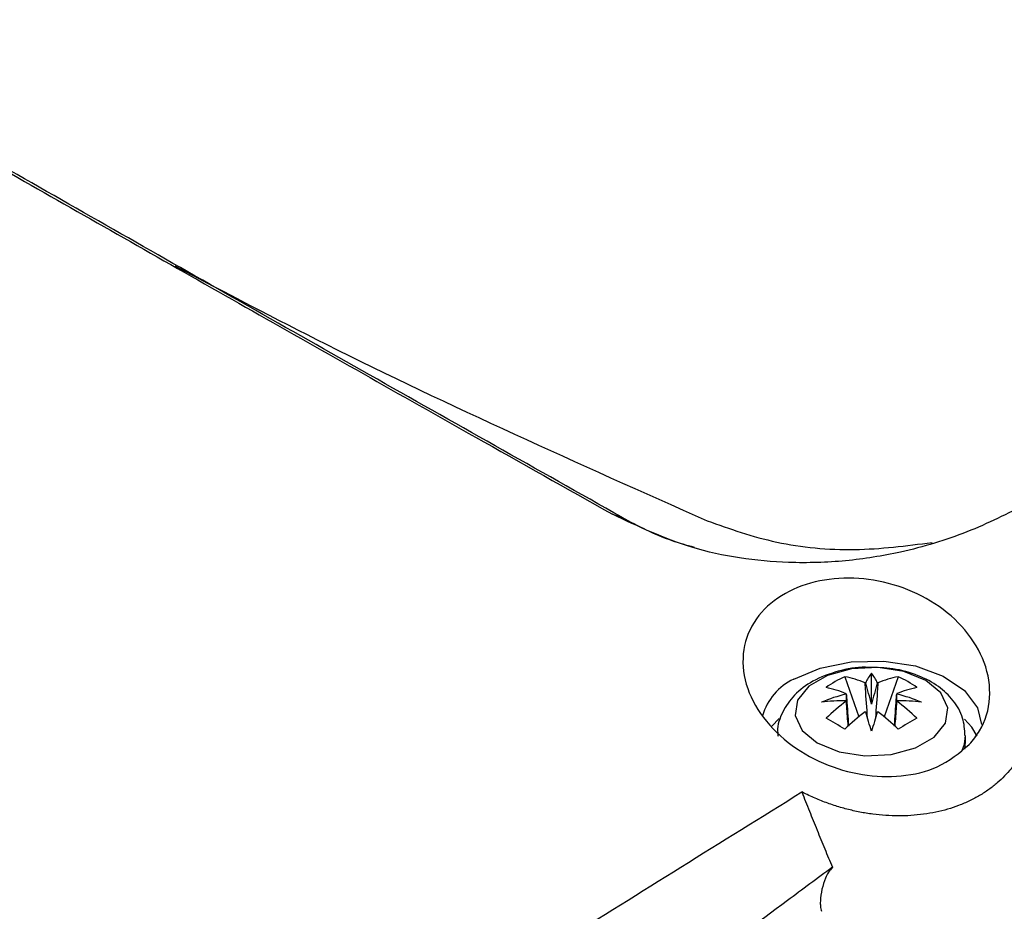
# Model space of a CAD drawing. Header units: millimetres. Extents: x -0.387 to 0.594, y -0.166 to 0.447.
# Tile 78 of 109: x 0.426 to 0.464, y -0.029 to 0.006. Entities that reach past the tile are written whole.
import ezdxf

# ---------------------------------------------------------------- set-up
doc = ezdxf.new("R2010")
doc.units = ezdxf.units.MM
doc.layers.add('FORMAT', color=7, linetype='Continuous')

msp = doc.modelspace()

# ---------------------------------------------------------------- linework, layer by layer
at = {"layer": 'FORMAT', "color": 7, "linetype": 'Continuous', "lineweight": 25}
for p, q in [((0.448654, -0.013207), (0.449015, -0.013321)), ((0.458702, -0.020577), (0.458702, -0.019374)), ((0.457668, -0.019507), (0.458206, -0.021064)), ((0.459736, -0.019507), (0.459198, -0.021064)), ((0.455117, -0.021129), (0.454833, -0.02143)), ((0.46232, -0.022315), (0.462352, -0.022038)), ((0.462352, -0.022038), (0.462352, -0.021793))]:
    msp.add_line(p, q, dxfattribs=at)
at = {"layer": 'FORMAT', "color": 7, "linetype": 'Continuous', "lineweight": 25, "flags": 128}
for points in [[(0.455688, -0.019605), (0.456711, -0.01917), (0.45791, -0.018928), (0.459179, -0.0189), (0.460406, -0.01909), (0.461482, -0.01948), (0.46231, -0.020036), (0.462818, -0.020708), (0.462964, -0.02136)], [(0.4566, -0.022075), (0.457445, -0.022417), (0.458443, -0.022571), (0.459471, -0.022519), (0.460407, -0.022267), (0.461137, -0.021846), (0.461574, -0.021306), (0.461664, -0.020712), (0.461397, -0.020136), (0.460804, -0.019648), (0.459958, -0.019306), (0.458961, -0.019151), (0.457932, -0.019203), (0.456997, -0.019455), (0.456266, -0.019877), (0.45583, -0.020417), (0.45574, -0.021011), (0.456007, -0.021587), (0.4566, -0.022075)], [(0.462807, -0.021812), (0.462597, -0.021465), (0.462311, -0.02115)], [(0.462213, -0.022369), (0.462307, -0.022122), (0.462352, -0.021789)]]:
    msp.add_lwpolyline(points, dxfattribs=at)
at = {"layer": 'FORMAT', "color": 7, "linetype": 'Continuous', "lineweight": 25}
for centre, radius, start, end in [((0.46006, -0.020458), 0.0017377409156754, 141.388757, 155.627082), ((0.457344, -0.020458), 0.0017377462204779, 24.372692, 38.610714), ((0.456612, -0.021621), 0.0022170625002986, 114.616907, 164.448364), ((0.459454, -0.023442), 0.0043219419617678, 114.414139, 125.580484), ((0.456914, -0.023411), 0.0039761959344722, 67.227963, 79.06503), ((0.458693, -0.021379), 0.001651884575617, 97.523592, 98.373059), ((0.458711, -0.021379), 0.0016518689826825, 81.628231, 82.477703), ((0.46049, -0.023411), 0.0039762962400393, 100.936087, 112.773034), ((0.45795, -0.023442), 0.0043218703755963, 54.420467, 65.586887), ((0.459327, -0.026659), 0.0066766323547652, 103.940439, 112.646315), ((0.456185, -0.023831), 0.0039761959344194, 67.227963, 79.06503), ((0.458084, -0.020324), 0.0003934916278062, 156.164176, 158.374823), ((0.461219, -0.023831), 0.003976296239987, 100.936087, 112.773034), ((0.45932, -0.020324), 0.0003934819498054, 21.625356, 23.836039), ((0.458077, -0.026659), 0.006676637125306, 67.354995, 76.060858), ((0.457722, -0.028463), 0.0080242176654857, 90.025972, 96.913848), ((0.462434, -0.026778), 0.0078865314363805, 126.671318, 134.165498), ((0.458084, -0.020294), 0.0003934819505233, 201.625356, 203.836039), ((0.45497, -0.026778), 0.0078865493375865, 45.835564, 53.329683), ((0.45932, -0.020294), 0.0003934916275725, 336.164176, 338.374823), ((0.459682, -0.028463), 0.0080243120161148, 83.087511, 89.975343), ((0.463163, -0.027199), 0.0078865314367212, 126.671318, 134.165498), ((0.458693, -0.019239), 0.0016518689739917, 261.628231, 262.477703), ((0.176407, -0.106618), 0.294813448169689, 16.756807, 16.907819), ((0.740528, -0.106473), 0.2943228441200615, 163.092624, 163.243888), ((0.458711, -0.019239), 0.0016518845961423, 277.523592, 278.373059), ((0.454241, -0.027199), 0.0078865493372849, 45.835564, 53.329683), ((0.450871, -0.032475), 0.0128742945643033, 58.132039, 61.875315), ((0.466533, -0.032475), 0.0128741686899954, 118.125636, 121.868987)]:
    msp.add_arc(centre, radius, start, end, dxfattribs=at)
for centre, major_axis, ratio, start_param, end_param in [((0.45841, -0.020622), (-0.0009359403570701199, 0.003601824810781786), 0.078961, 4.704138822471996, 4.938741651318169), ((0.458994, -0.020622), (0.0009358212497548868, 0.003601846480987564), 0.078957, 1.344441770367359, 1.579044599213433), ((0.45865, -0.020483), (-0.0001581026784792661, 0.004022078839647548), 0.229108, 1.486177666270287, 1.617711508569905), ((0.458754, -0.020483), (0.0001579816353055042, 0.004022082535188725), 0.229107, 4.665527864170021, 4.797005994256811)]:
    msp.add_ellipse(centre, major_axis=major_axis, ratio=ratio, start_param=start_param, end_param=end_param, dxfattribs=at)
for points, knots in [([(0.3808975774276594, 0.0259058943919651), (0.3822814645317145, 0.0250759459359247), (0.3850524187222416, 0.023414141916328), (0.3895528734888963, 0.0207412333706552), (0.3943143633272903, 0.0179319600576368), (0.3994436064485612, 0.0149260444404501), (0.4049360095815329, 0.0117274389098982), (0.4112466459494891, 0.0080742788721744), (0.4170829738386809, 0.0047165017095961), (0.4223171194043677, 0.001719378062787), (0.4263449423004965, -0.0005800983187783), (0.4304689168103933, -0.0029276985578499), (0.434678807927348, -0.005317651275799), (0.4389706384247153, -0.0077475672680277), (0.4436212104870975, -0.0103744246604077), (0.446875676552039, -0.0122064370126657), (0.4486538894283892, -0.0132074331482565)], [0, 0, 0, 0, 0.08123066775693, 0.1626479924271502, 0.2446651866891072, 0.3268981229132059, 0.4134742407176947, 0.5003212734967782, 0.6074229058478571, 0.6612073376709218, 0.7153780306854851, 0.7696127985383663, 0.8242335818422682, 0.8790413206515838, 0.933909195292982, 0.9999999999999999, 0.9999999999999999, 0.9999999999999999, 0.9999999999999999]), ([(0.4468733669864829, -0.0568047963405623), (0.4490907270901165, -0.0547399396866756), (0.4535747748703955, -0.0505642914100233), (0.460378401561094, -0.0444476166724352), (0.4672710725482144, -0.03841406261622), (0.4742053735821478, -0.0325226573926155), (0.4811714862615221, -0.0267769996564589), (0.4881643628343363, -0.0211806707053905), (0.4951829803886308, -0.0157339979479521), (0.5022311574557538, -0.0104363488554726), (0.5109020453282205, -0.0041313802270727), (0.5212087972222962, 0.0030421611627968), (0.5331750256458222, 0.0108821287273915), (0.5451910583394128, 0.0183074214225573), (0.5532206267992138, 0.0228624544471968), (0.5572377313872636, 0.025141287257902)], [0, 0, 0, 0, 0.0622011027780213, 0.1257859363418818, 0.1893965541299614, 0.2530847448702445, 0.3167987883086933, 0.3803835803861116, 0.4439938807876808, 0.507681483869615, 0.5713950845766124, 0.6782397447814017, 0.7852056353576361, 0.8925407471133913, 0.9999999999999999, 0.9999999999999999, 0.9999999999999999, 0.9999999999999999]), ([(0.449015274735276, -0.0133206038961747), (0.445733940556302, -0.0114713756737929), (0.4392144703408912, -0.0077972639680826), (0.4297834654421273, -0.0024441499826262), (0.4207234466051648, 0.0027289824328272), (0.4120955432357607, 0.007690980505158), (0.4039618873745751, 0.0124051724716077), (0.3963940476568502, 0.0168307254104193), (0.3893257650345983, 0.0210019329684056), (0.3851129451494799, 0.0235230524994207), (0.3829923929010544, 0.0247920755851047)], [0, 0, 0, 0, 0.1258921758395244, 0.2501270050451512, 0.3757500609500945, 0.5007169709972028, 0.6251788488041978, 0.7502958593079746, 0.8743096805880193, 1, 1, 1, 1]), ([(0.5578313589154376, 0.0198164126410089), (0.5555341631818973, 0.0185208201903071), (0.5508576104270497, 0.0158832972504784), (0.5438035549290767, 0.0116956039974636), (0.536669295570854, 0.0073016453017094), (0.5295389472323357, 0.002735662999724), (0.5224213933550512, -0.001992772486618), (0.5153215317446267, -0.0068811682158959), (0.5082403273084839, -0.0119283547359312), (0.501174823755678, -0.0171367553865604), (0.4927621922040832, -0.0235453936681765), (0.4830243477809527, -0.0312730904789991), (0.4719910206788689, -0.0404754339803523), (0.4610202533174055, -0.0500369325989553), (0.4537855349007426, -0.0567206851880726), (0.4501662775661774, -0.0600643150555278)], [0, 0, 0, 0, 0.0629734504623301, 0.1281992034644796, 0.1934519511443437, 0.2587859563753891, 0.3241471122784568, 0.3893728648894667, 0.454625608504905, 0.5199596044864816, 0.585320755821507, 0.6887198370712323, 0.7922265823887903, 0.8960587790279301, 1, 1, 1, 1]), ([(0.4316819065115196, -0.003576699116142), (0.4336249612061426, -0.0045986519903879), (0.4402461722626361, -0.0080810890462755), (0.4473261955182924, -0.0112330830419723), (0.4523285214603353, -0.0134600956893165)], [0, 0, 0, 0, 0.2934591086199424, 1, 1, 1, 1]), ([(0.4647404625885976, -0.0127906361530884), (0.463979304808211, -0.0131787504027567), (0.4624579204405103, -0.0139545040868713), (0.4600552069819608, -0.0146755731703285), (0.4577110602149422, -0.0150543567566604), (0.4549921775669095, -0.0151392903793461), (0.4517783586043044, -0.0146907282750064), (0.4496552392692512, -0.0136828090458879), (0.4486538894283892, -0.0132074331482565)], [0, 0, 0, 0, 0.1671536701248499, 0.334102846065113, 0.462468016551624, 0.5906946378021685, 0.8069548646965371, 1, 1, 1, 1]), ([(0.4490152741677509, -0.0133206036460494), (0.4496420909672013, -0.0136548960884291), (0.4505266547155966, -0.0141266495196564), (0.4515268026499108, -0.0143974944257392), (0.451818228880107, -0.0144764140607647)], [0, 0, 0, 0, 0.708616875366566, 1, 1, 1, 1]), ([(0.4523285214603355, -0.0134600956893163), (0.4532010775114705, -0.0137707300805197), (0.4549461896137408, -0.0143919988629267), (0.4580441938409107, -0.014688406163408), (0.4600547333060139, -0.0144292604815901), (0.4610511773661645, -0.0143008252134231)], [0, 0, 0, 0, 0.3352786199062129, 0.6705572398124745, 1, 1, 1, 1]), ([(0.4624960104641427, -0.0221369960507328), (0.4621112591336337, -0.0224595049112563), (0.4613952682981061, -0.0230596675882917), (0.459875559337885, -0.0234157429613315), (0.4583319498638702, -0.0233648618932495), (0.4567900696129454, -0.0229110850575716), (0.4553964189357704, -0.0220877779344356), (0.454311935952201, -0.020953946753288), (0.4537031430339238, -0.0196293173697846), (0.4536784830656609, -0.0182852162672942), (0.4542401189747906, -0.0171035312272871), (0.4552861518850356, -0.0162249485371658), (0.4566611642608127, -0.0157262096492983), (0.4582060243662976, -0.0156329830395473), (0.4597748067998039, -0.0159430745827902), (0.4612261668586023, -0.0166371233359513), (0.4624099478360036, -0.0176701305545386), (0.463173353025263, -0.0189542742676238), (0.4633796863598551, -0.0203337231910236), (0.4630678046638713, -0.0214291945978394), (0.4626368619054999, -0.0219626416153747), (0.4624960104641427, -0.0221369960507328)], [0, 0, 0, 0, 0.0586499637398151, 0.1091427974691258, 0.1590580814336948, 0.2102218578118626, 0.2637035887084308, 0.3195557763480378, 0.3767716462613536, 0.4337374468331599, 0.4890543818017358, 0.5421808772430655, 0.5935101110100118, 0.6440371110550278, 0.6949557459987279, 0.7473317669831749, 0.80181112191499, 0.858310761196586, 0.9157944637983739, 0.9724778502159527, 1, 1, 1, 1]), ([(0.4643961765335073, -0.0183788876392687), (0.4644919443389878, -0.0185697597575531), (0.4646595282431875, -0.0189037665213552), (0.464824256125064, -0.0193961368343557), (0.4649308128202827, -0.019847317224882), (0.4649886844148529, -0.0203056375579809), (0.4649961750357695, -0.0207589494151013), (0.4649542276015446, -0.0212016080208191), (0.464864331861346, -0.0216327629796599), (0.4647237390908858, -0.0220568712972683), (0.4645447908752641, -0.0224396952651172), (0.4642771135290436, -0.0228840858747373), (0.4639620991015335, -0.0232739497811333), (0.4635827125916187, -0.0236313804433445), (0.4632597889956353, -0.0238849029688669), (0.4628995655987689, -0.0241188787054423), (0.4625071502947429, -0.0243274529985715), (0.4620901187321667, -0.0245053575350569), (0.4616540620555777, -0.0246510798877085), (0.4612004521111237, -0.0247650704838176), (0.4607256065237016, -0.0248475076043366), (0.4602394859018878, -0.0248960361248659), (0.4597483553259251, -0.0249111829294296), (0.4592536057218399, -0.0248941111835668), (0.4587512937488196, -0.0248443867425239), (0.4582464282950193, -0.0247619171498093), (0.4577446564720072, -0.0246476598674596), (0.4572469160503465, -0.0245020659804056), (0.4567552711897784, -0.024324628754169), (0.4563387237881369, -0.0241463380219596), (0.4560914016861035, -0.0240228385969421), (0.4559995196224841, -0.0239769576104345)], [0, 0, 0, 0, 0.0484450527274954, 0.0847739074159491, 0.1213568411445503, 0.1587509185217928, 0.1964302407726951, 0.2323318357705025, 0.2684968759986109, 0.3055152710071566, 0.3428387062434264, 0.3722998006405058, 0.4317555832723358, 0.4619795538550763, 0.4935743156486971, 0.5253846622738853, 0.557881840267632, 0.5906191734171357, 0.6222148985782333, 0.6540321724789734, 0.6865446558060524, 0.719295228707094, 0.7508723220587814, 0.7826607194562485, 0.8151021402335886, 0.8477633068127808, 0.8803145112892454, 0.9130771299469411, 0.9464899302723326, 0.980120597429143, 1, 1, 1, 1]), ([(0.4585746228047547, -0.0191472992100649), (0.4585396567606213, -0.0191450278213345), (0.4581450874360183, -0.019119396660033), (0.4573799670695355, -0.0192780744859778), (0.4564369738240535, -0.0196286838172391), (0.4556990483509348, -0.0201778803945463), (0.4552380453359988, -0.0208489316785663), (0.4550224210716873, -0.0214337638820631), (0.4550716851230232, -0.0217529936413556), (0.4550815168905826, -0.0218167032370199)], [0, 0, 0, 0, 0.0198342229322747, 0.2238164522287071, 0.4343146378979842, 0.6220449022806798, 0.793713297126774, 0.9588307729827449, 1, 1, 1, 1]), ([(0.4623281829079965, -0.0217848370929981), (0.4623146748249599, -0.0215557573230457), (0.4622858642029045, -0.0210671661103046), (0.4618938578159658, -0.0204088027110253), (0.4613064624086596, -0.0198503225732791), (0.4605133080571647, -0.0194306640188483), (0.4595741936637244, -0.0191637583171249), (0.4588981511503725, -0.0191526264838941), (0.4585746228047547, -0.0191472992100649)], [0, 0, 0, 0, 0.1398125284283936, 0.2981981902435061, 0.4592114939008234, 0.6349300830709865, 0.8252913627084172, 1, 1, 1, 1]), ([(0.4585479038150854, -0.0211112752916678), (0.4585206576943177, -0.0207271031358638), (0.4584883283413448, -0.0202712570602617), (0.4584575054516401, -0.0198161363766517), (0.4584526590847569, -0.0197445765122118)], [0, 0, 0, 0, 0.8427672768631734, 1, 1, 1, 1]), ([(0.4589511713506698, -0.0197445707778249), (0.4589463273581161, -0.0198161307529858), (0.4589155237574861, -0.020271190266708), (0.4588832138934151, -0.0207269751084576), (0.4588559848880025, -0.0211110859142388)], [0, 0, 0, 0, 0.1572541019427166, 1, 1, 1, 1]), ([(0.4577243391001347, -0.020165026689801), (0.4577291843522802, -0.0202365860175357), (0.4577574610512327, -0.020654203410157), (0.4577871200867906, -0.0210724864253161), (0.457811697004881, -0.0214190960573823)], [0, 0, 0, 0, 0.1713514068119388, 0.9999999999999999, 0.9999999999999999, 0.9999999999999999, 0.9999999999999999]), ([(0.4595921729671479, -0.0214191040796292), (0.4596167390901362, -0.0210724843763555), (0.4596463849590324, -0.0206541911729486), (0.4596746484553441, -0.0202365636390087), (0.4596794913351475, -0.0201650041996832)], [0, 0, 0, 0, 0.8286524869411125, 1, 1, 1, 1]), ([(0.4577983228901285, -0.0214304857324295), (0.4577782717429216, -0.0211707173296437), (0.457753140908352, -0.0208451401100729), (0.4577291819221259, -0.0205187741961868), (0.4577243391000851, -0.0204528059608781)], [0, 0, 0, 0, 0.7978703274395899, 1, 1, 1, 1]), ([(0.4596794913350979, -0.0204527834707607), (0.4596746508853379, -0.0205187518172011), (0.4596507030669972, -0.0208451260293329), (0.4596255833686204, -0.0211707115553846), (0.459605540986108, -0.0214304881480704)], [0, 0, 0, 0, 0.2021248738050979, 0.9999999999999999, 0.9999999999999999, 0.9999999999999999, 0.9999999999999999]), ([(0.4221624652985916, -0.0459381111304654), (0.4244049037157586, -0.044404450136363), (0.4288900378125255, -0.0413369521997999), (0.437036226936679, -0.0359440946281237), (0.4460722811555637, -0.03013338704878), (0.4528716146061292, -0.0259167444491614), (0.4559995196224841, -0.0239769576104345)], [0, 0, 0, 0, 0.2011493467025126, 0.4023217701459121, 0.7250494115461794, 0.9999999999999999, 0.9999999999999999, 0.9999999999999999, 0.9999999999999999]), ([(0.4559995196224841, -0.0239769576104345), (0.4560970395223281, -0.0242248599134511), (0.4562921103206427, -0.0247207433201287), (0.4565912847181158, -0.0254538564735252), (0.4568859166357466, -0.0261810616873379), (0.4570864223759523, -0.0266586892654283), (0.457186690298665, -0.0268975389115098)], [0, 0, 0, 0, 0.2498011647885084, 0.4996817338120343, 0.7498033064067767, 1, 1, 1, 1]), ([(0.457186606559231, -0.0268975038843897), (0.4566036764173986, -0.0273278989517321), (0.4536888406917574, -0.0294800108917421), (0.4470880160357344, -0.0345316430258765), (0.4393309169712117, -0.0408693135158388), (0.4330485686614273, -0.0463311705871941), (0.4294839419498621, -0.0495182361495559), (0.4277140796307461, -0.0511394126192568), (0.42682910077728, -0.0519500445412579)], [0, 0, 0, 0, 0.0561086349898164, 0.2805609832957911, 0.6399562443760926, 0.8199378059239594, 0.9099640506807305, 1, 1, 1, 1]), ([(0.4571865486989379, -0.0268975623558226), (0.4571314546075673, -0.0269608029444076), (0.4570191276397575, -0.027089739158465), (0.4568865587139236, -0.0273789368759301), (0.4567685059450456, -0.027749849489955), (0.4567174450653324, -0.0281182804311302), (0.4567146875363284, -0.028407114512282), (0.456745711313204, -0.0285391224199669), (0.4567613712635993, -0.0286057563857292)], [0, 0, 0, 0, 0.1373361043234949, 0.2800036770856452, 0.533844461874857, 0.7925084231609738, 0.895263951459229, 1, 1, 1, 1])]:
    msp.add_open_spline(points, degree=3, knots=knots, dxfattribs=at)

doc.saveas('drawing.dxf')
